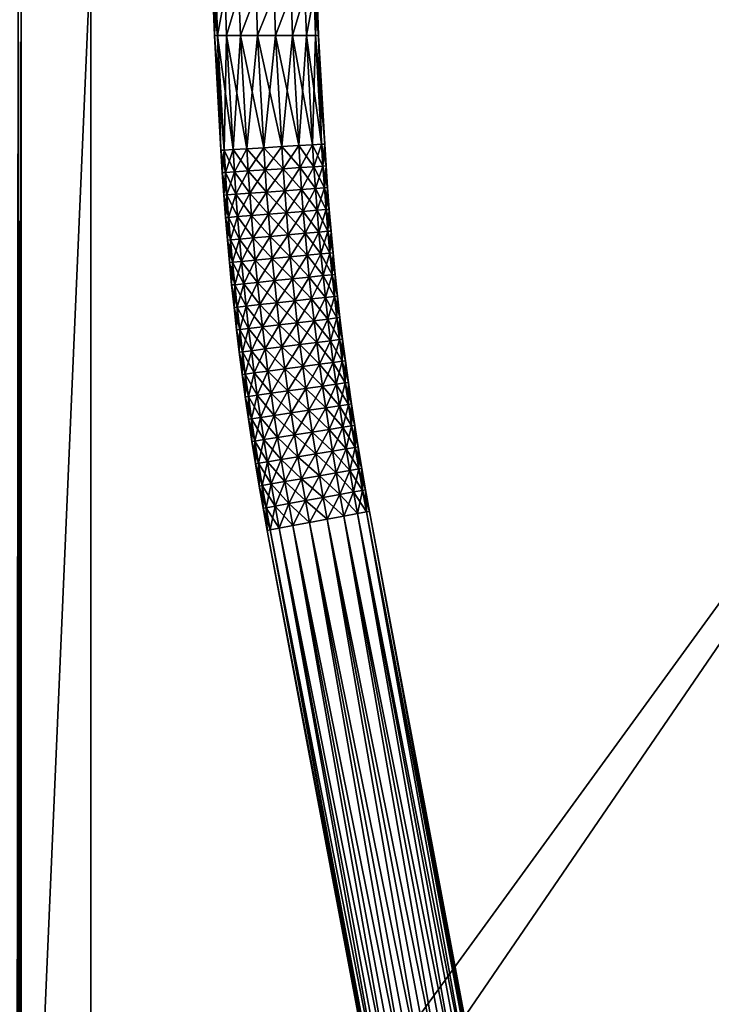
# Model space of a CAD drawing. Header units: millimetres. Extents: x -1220 to 1220, y -575 to 575.
# Tile 102 of 144: x 821 to 1021, y -303 to -20. Entities that reach past the tile are written whole.
import ezdxf

# ---------------------------------------------------------------- set-up
doc = ezdxf.new("R2010")
doc.units = ezdxf.units.MM
doc.layers.get('0').update_dxf_attribs({"true_color": 0x5890e1})

msp = doc.modelspace()

# ---------------------------------------------------------------- meshes
at = {"color": 196, "true_color": 0x390888}
mesh = msp.add_polyface(dxfattribs=at)
corners = [(864.27, -15, 169.65), (0, -15, 169.65), (0, -14.1, 174.78), (864.27, -14.1, 174.78), (0, -11.49, 179.29), (864.27, -11.49, 179.29), (0, -7.5, 182.64), (864.27, -7.5, 182.64), (0, -2.6, 184.42), (864.27, -2.6, 184.42), (0, 2.6, 184.42), (864.27, -2.6, 154.88), (0, -2.6, 154.88), (0, -7.5, 156.66), (864.27, -7.5, 156.66), (0, -11.49, 160.01), (864.27, -11.49, 160.01), (0, -14.1, 164.52), (864.27, -14.1, 164.52), (808.06, -394.47, 680.71), (808.06, -395.52, 686.69), (0, -395.52, 686.69), (0, -394.47, 680.71), (808.06, -398.56, 691.96), (0, -398.56, 691.96), (808.06, -403.22, 695.86), (0, -403.22, 695.86), (808.06, -408.93, 697.94), (0, -408.93, 697.94), (808.06, -415.01, 697.94), (0, -415.01, 697.94), (808.06, -420.72, 695.86), (0, -420.72, 695.86), (808.06, -425.37, 691.96), (0, -425.37, 691.96), (0, -428.41, 686.69), (0, -429.47, 680.71), (808.06, -428.41, 686.69), (0, -428.41, 674.72), (808.06, -429.47, 680.71), (0, -425.37, 669.46), (808.06, -428.41, 674.72), (808.06, -425.37, 669.46), (808.06, -420.72, 665.55), (0, -420.72, 665.55), (808.06, -415.01, 663.47), (0, -415.01, 663.47), (808.06, -408.93, 663.47), (0, -408.93, 663.47), (808.06, -403.22, 665.55), (0, -403.22, 665.55), (808.06, -398.56, 669.46), (0, -398.56, 669.46), (0, -395.52, 674.72), (808.06, -395.52, 674.72)]
mesh.append_faces([[corners[k] for k in face] for face in [(0, 1, 2), (3, 2, 4), (5, 4, 6), (7, 6, 8), (9, 8, 10), (11, 12, 13), (14, 13, 15), (16, 15, 17), (18, 17, 1), (19, 20, 21), (21, 22, 19), (20, 23, 24), (24, 21, 20), (23, 25, 26), (26, 24, 23), (25, 27, 28), (28, 26, 25), (27, 29, 30), (30, 28, 27), (29, 31, 32), (32, 30, 29), (31, 33, 34), (34, 32, 31), (35, 34, 33), (36, 35, 37), (38, 36, 39), (40, 38, 41), (42, 43, 44), (44, 40, 42), (43, 45, 46), (46, 44, 43), (45, 47, 48), (48, 46, 45), (47, 49, 50), (50, 48, 47), (49, 51, 52), (52, 50, 49), (53, 52, 51), (22, 53, 54)]], dxfattribs={"vtx2": -1, "color": 196})
mesh = msp.add_polyface(dxfattribs=at)
corners = [(0, -14.1, 174.78), (864.27, -14.1, 174.78), (864.27, -15, 169.65), (0, -11.49, 179.29), (864.27, -11.49, 179.29), (0, -7.5, 182.64), (864.27, -7.5, 182.64), (0, -2.6, 184.42), (864.27, -2.6, 184.42), (0, -2.6, 154.88), (864.27, -2.6, 154.88), (864.27, 2.6, 154.88), (0, -7.5, 156.66), (864.27, -7.5, 156.66), (0, -11.49, 160.01), (864.27, -11.49, 160.01), (0, -14.1, 164.52), (864.27, -14.1, 164.52), (0, -15, 169.65), (808.06, -425.37, 691.96), (808.06, -428.41, 686.69), (0, -428.41, 686.69), (808.06, -429.47, 680.71), (0, -429.47, 680.71), (808.06, -428.41, 674.72), (0, -428.41, 674.72), (808.06, -425.37, 669.46), (0, -425.37, 669.46), (808.06, -398.56, 669.46), (808.06, -395.52, 674.72), (0, -395.52, 674.72), (808.06, -394.47, 680.71), (0, -394.47, 680.71), (808.06, -395.52, 686.69), (816.69, -394.47, 680.71), (808.06, -398.56, 691.96), (816.69, -395.52, 686.69), (816.69, -398.56, 691.96), (816.69, -403.22, 695.86), (808.06, -403.22, 695.86), (808.06, -408.93, 697.94), (808.06, -415.01, 697.94), (816.69, -408.93, 697.94), (816.69, -415.01, 697.94), (816.69, -420.72, 695.86), (808.06, -420.72, 695.86), (816.69, -425.37, 691.96), (816.69, -428.41, 686.69), (816.69, -429.47, 680.71), (816.69, -428.41, 674.72), (816.69, -425.37, 669.46), (816.69, -420.72, 665.55), (808.06, -420.72, 665.55), (816.69, -415.01, 663.47), (808.06, -415.01, 663.47), (808.06, -408.93, 663.47), (808.06, -403.22, 665.55), (816.69, -408.93, 663.47), (816.69, -403.22, 665.55), (816.69, -398.56, 669.46), (816.69, -395.52, 674.72)]
mesh.append_faces([[corners[k] for k in face] for face in [(0, 1, 2), (3, 4, 1), (5, 6, 4), (7, 8, 6), (9, 10, 11), (12, 13, 10), (14, 15, 13), (16, 17, 15), (18, 2, 17), (19, 20, 21), (20, 22, 23), (22, 24, 25), (24, 26, 27), (28, 29, 30), (29, 31, 32), (33, 31, 34), (35, 33, 36), (37, 38, 39), (39, 35, 37), (40, 39, 38), (41, 40, 42), (43, 44, 45), (45, 41, 43), (44, 46, 19), (19, 45, 44), (46, 47, 20), (20, 19, 46), (22, 20, 47), (24, 22, 48), (49, 50, 26), (26, 24, 49), (50, 51, 52), (52, 26, 50), (51, 53, 54), (54, 52, 51), (55, 54, 53), (56, 55, 57), (28, 56, 58), (29, 28, 59), (31, 29, 60)]], dxfattribs={"vtx2": -1, "color": 196})
mesh = msp.add_polyface(dxfattribs=at)
corners = [(0, 0, 698.95), (1178, 0, 698.95), (1178, -483, 698.95), (0, -483, 698.95), (0, -503, 710.95), (1178, -503, 710.95), (1178, -487, 710.95), (0, -487, 710.95), (0, -505, 700.95), (1178, -505, 700.95), (1178, -505, 708.95), (0, -505, 708.95), (0, -503, 698.95), (0, -487, 698.95), (1178, -487, 698.95), (1178, -503, 698.95), (0, 0, 710.95), (0, -483, 710.95), (1178, -483, 710.95), (1178, 0, 710.95), (1178, -484, 698.95), (0, -484, 698.95), (1178, -485, 698.95), (0, -485, 698.95), (0, -503.88, 710.83), (1178, -503.88, 710.83), (0, -504.5, 710.45), (1178, -504.5, 710.45), (1178, -486, 710.95), (0, -486, 710.95), (1178, -485, 710.95), (0, -485, 710.95), (0, -504.88, 700.07), (1178, -504.88, 700.07), (0, -504.5, 699.45), (1178, -504.5, 699.45), (1178, -504.88, 709.83), (0, -504.88, 709.83), (1178, -503.88, 699.07), (0, -503.88, 699.07), (0, -486, 698.95), (1178, -486, 698.95), (0, -484, 710.95), (1178, -484, 710.95)]
mesh.append_faces([[corners[k] for k in face] for face in [(0, 1, 2), (2, 3, 0), (4, 5, 6), (6, 7, 4), (8, 9, 10), (10, 11, 8), (12, 13, 14), (14, 15, 12), (16, 17, 18), (18, 19, 16), (2, 20, 21), (21, 3, 2), (20, 22, 23), (23, 21, 20), (4, 24, 25), (25, 5, 4), (24, 26, 27), (27, 25, 24), (6, 28, 29), (29, 7, 6), (28, 30, 31), (31, 29, 28), (8, 32, 33), (33, 9, 8), (32, 34, 35), (35, 33, 32), (10, 36, 37), (37, 11, 10), (36, 27, 26), (26, 37, 36), (15, 38, 39), (39, 12, 15), (38, 35, 34), (34, 39, 38), (13, 40, 41), (41, 14, 13), (40, 23, 22), (22, 41, 40), (17, 42, 43), (43, 18, 17), (42, 31, 30), (30, 43, 42)]], dxfattribs={"vtx2": -1, "color": 196})
at = {"color": 221, "true_color": 0xe5a6d7}
mesh = msp.add_polyface(dxfattribs=at)
corners = [(1182.76, -497.29, 720.8), (1178.76, -498.94, 720.8), (1179.07, -499.88, 720.71), (1182.31, -496.4, 720.89), (1178.44, -498, 720.89), (1173.67, -500.28, 720.8), (1173.47, -499.3, 720.89), (1181.42, -494.61, 720.95), (1177.8, -496.1, 720.95), (1178.12, -497.05, 720.92), (1181.86, -495.51, 720.92), (1173.07, -497.35, 720.95), (1173.27, -498.32, 720.92), (1167.13, -498.19, 720.95), (1167.22, -499.19, 720.92), (1167.31, -500.18, 720.89), (1159.42, -498.53, 720.95), (1159.44, -499.53, 720.92), (821.79, -498.53, 720.95), (821, -498.53, 720.95), (821, -499.53, 720.92), (821.79, -499.53, 720.92), (820.56, -498.53, 720.89), (1179.19, -500.23, 720.66), (1183.37, -498.5, 720.66), (1167.46, -501.72, 710.95), (1159.5, -502.06, 710.95), (1159.49, -464.43, 710.95), (821.79, -464.43, 720.95), (821, -464.43, 720.95), (821, -464.43, 710.95), (821.79, -464.43, 710.95), (821.79, -522.21, 710.95), (841.94, -464.43, 710.95), (841.94, -502.06, 710.95), (1159.49, 0, 710.95), (1197.06, 0, 710.95), (841.94, 0, 710.95), (821.79, 0, 710.95), (821, 0, 710.95), (820.56, -464.43, 711.01), (821, 0, 720.95), (821.79, 0, 720.95), (1193.53, 0, 720.95), (1159.49, 0, 720.95), (1159.49, -464.43, 720.95), (1196.71, -472.46, 710.95), (1178.93, -499.46, 710.95), (1184.12, -492.99, 720.95), (1191.1, -482.81, 720.95)]
mesh.append_faces([[corners[k] for k in face] for face in [(25, 26, 27), (46, 47, 27), (47, 25, 27), (11, 8, 13), (8, 48, 13), (16, 13, 45), (13, 49, 45)]], dxfattribs={"color": 221})
mesh.append_faces([[corners[k] for k in face] for face in [(0, 1, 2), (3, 4, 1), (5, 1, 4), (4, 6, 5), (7, 8, 9), (9, 10, 7), (10, 9, 4), (8, 11, 12), (12, 9, 8), (9, 12, 6), (6, 4, 9), (11, 13, 14), (14, 12, 11), (12, 14, 15), (15, 6, 12), (13, 16, 17), (17, 14, 13), (18, 19, 20), (20, 21, 18), (20, 19, 22), (2, 23, 24), (16, 18, 21), (21, 17, 16), (18, 28, 29), (29, 19, 18), (30, 31, 32), (31, 33, 34), (34, 32, 31), (34, 33, 27), (27, 26, 34), (27, 35, 36), (35, 27, 33), (33, 37, 35), (37, 33, 31), (31, 38, 37), (38, 31, 30), (30, 39, 38), (39, 30, 40), (41, 29, 28), (28, 42, 41), (43, 44, 45), (18, 16, 45), (45, 28, 18), (28, 45, 44), (44, 42, 28)]], dxfattribs={"vtx2": -1, "color": 221})
at = {"color": 196, "true_color": 0x390888}
mesh = msp.add_polyface(dxfattribs=at)
corners = [(901.83, -55.88, 182.64), (896.94, -56.17, 184.42), (895.12, -24.16, 184.42), (900.02, -24.16, 182.64), (905.81, -55.65, 179.29), (904.02, -24.16, 179.29), (908.41, -55.49, 174.78), (906.63, -24.16, 174.78), (909.31, -55.44, 169.65), (907.54, -24.16, 169.65), (908.41, -55.49, 164.52), (906.63, -24.16, 164.52), (905.81, -55.65, 160.01), (904.02, -24.16, 160.01), (901.83, -55.88, 156.66), (900.02, -24.16, 156.66), (896.94, -56.17, 154.88), (895.12, -24.16, 154.88), (891.74, -56.47, 154.88), (894.71, -12.08, 184.42), (899.62, -12.08, 182.64), (903.61, -12.08, 179.29), (906.22, -12.08, 174.78), (907.13, -12.08, 169.65), (906.22, -12.08, 164.52), (903.61, -12.08, 160.01), (899.62, -12.08, 156.66), (894.71, -12.08, 154.88), (899.53, -4.41, 182.64), (903.52, -4.41, 179.29), (906.13, -4.41, 174.78), (903.52, -4.41, 160.01), (899.53, -4.41, 156.66), (907.05, -5.04, 169.65)]
mesh.append_faces([[corners[k] for k in face] for face in [(0, 1, 2), (2, 3, 0), (4, 0, 3), (3, 5, 4), (6, 4, 5), (5, 7, 6), (8, 6, 7), (7, 9, 8), (10, 8, 9), (9, 11, 10), (12, 10, 11), (11, 13, 12), (14, 12, 13), (13, 15, 14), (16, 14, 15), (15, 17, 16), (18, 16, 17), (2, 19, 20), (20, 3, 2), (3, 20, 21), (21, 5, 3), (5, 21, 22), (22, 7, 5), (7, 22, 23), (23, 9, 7), (9, 23, 24), (24, 11, 9), (24, 25, 13), (13, 11, 24), (25, 26, 15), (15, 13, 25), (26, 27, 17), (17, 15, 26), (28, 20, 19), (29, 21, 20), (30, 22, 21), (26, 25, 31), (27, 26, 32), (33, 23, 22), (24, 23, 33)]], dxfattribs={"vtx2": -1, "color": 196})
mesh = msp.add_polyface(dxfattribs=at)
corners = [(865.68, -15, 169.65), (864.27, -15, 169.65), (864.27, -14.1, 174.78), (865.68, -14.1, 164.52), (866, -15, 169.65), (865.68, -14.1, 174.78), (866, -14.1, 164.52), (868.38, -14.1, 174.78), (868.38, -15, 169.65), (868.06, -15, 169.65), (868.06, -14.1, 164.52), (870.16, -14.1, 174.78), (870.16, -15, 169.65), (868.38, -14.1, 164.52), (889.16, -14.1, 174.78), (889.16, -15, 169.65), (870.16, -14.1, 164.52), (877.49, -24.16, 169.65), (878.39, -24.16, 174.78), (880.27, -57.15, 174.78), (881, -24.16, 179.29), (882.87, -57, 179.29), (885, -24.16, 182.64), (886.85, -56.76, 182.64), (889.9, -24.16, 184.42), (891.74, -56.47, 184.42), (895.12, -24.16, 184.42), (896.94, -56.17, 184.42), (895.12, -24.16, 154.88), (889.9, -24.16, 154.88), (891.74, -56.47, 154.88), (885, -24.16, 156.66), (886.85, -56.76, 156.66), (881, -24.16, 160.01), (882.87, -57, 160.01), (878.39, -24.16, 164.52), (880.27, -57.15, 164.52), (879.37, -57.2, 169.65), (877.08, -12.08, 169.65), (877.99, -12.08, 174.78), (880.59, -12.08, 179.29), (884.59, -12.08, 182.64), (889.49, -12.08, 184.42), (894.71, -12.08, 184.42), (894.71, -12.08, 154.88), (889.49, -12.08, 154.88), (884.59, -12.08, 156.66), (880.59, -12.08, 160.01), (877.99, -12.08, 164.52)]
mesh.append_faces([[corners[k] for k in face] for face in [(0, 1, 2), (1, 0, 3), (4, 0, 5), (0, 4, 6), (7, 8, 9), (10, 9, 8), (11, 12, 8), (13, 8, 12), (14, 15, 12), (16, 12, 15), (17, 18, 19), (18, 20, 21), (20, 22, 23), (22, 24, 25), (24, 26, 27), (28, 29, 30), (29, 31, 32), (31, 33, 34), (33, 35, 36), (35, 17, 37), (17, 38, 39), (39, 18, 17), (18, 39, 40), (40, 20, 18), (20, 40, 41), (41, 22, 20), (22, 41, 42), (42, 24, 22), (24, 42, 43), (43, 26, 24), (44, 45, 29), (29, 28, 44), (45, 46, 31), (31, 29, 45), (46, 47, 33), (33, 31, 46), (47, 48, 35), (35, 33, 47), (35, 48, 38), (38, 17, 35)]], dxfattribs={"vtx2": -1, "color": 196})
mesh = msp.add_polyface(dxfattribs=at)
corners = [(880.27, -57.15, 174.78), (879.37, -57.2, 169.65), (877.49, -24.16, 169.65), (882.87, -57, 179.29), (878.39, -24.16, 174.78), (886.85, -56.76, 182.64), (881, -24.16, 179.29), (891.74, -56.47, 184.42), (885, -24.16, 182.64), (896.94, -56.17, 184.42), (889.9, -24.16, 184.42), (886.85, -56.76, 156.66), (891.74, -56.47, 154.88), (889.9, -24.16, 154.88), (882.87, -57, 160.01), (885, -24.16, 156.66), (880.27, -57.15, 164.52), (881, -24.16, 160.01), (878.39, -24.16, 164.52), (880.66, -63.61, 174.78), (879.76, -63.66, 169.65), (883.26, -63.44, 179.29), (887.24, -63.18, 182.64), (892.13, -62.87, 184.42), (897.33, -62.53, 184.42), (896.94, -56.17, 154.88), (892.13, -62.87, 154.88), (887.24, -63.18, 156.66), (883.26, -63.44, 160.01), (880.66, -63.61, 164.52), (881.1, -70.09, 174.78), (883.7, -69.9, 179.29), (887.68, -69.61, 182.64), (892.56, -69.26, 184.42), (897.76, -68.88, 184.42), (897.33, -62.53, 154.88), (892.56, -69.26, 154.88), (887.68, -69.61, 156.66), (883.7, -69.9, 160.01), (881.1, -70.09, 164.52), (880.2, -70.15, 169.65)]
mesh.append_faces([[corners[k] for k in face] for face in [(0, 1, 2), (3, 0, 4), (5, 3, 6), (7, 5, 8), (9, 7, 10), (11, 12, 13), (14, 11, 15), (16, 14, 17), (1, 16, 18), (19, 20, 1), (1, 0, 19), (21, 19, 0), (0, 3, 21), (22, 21, 3), (3, 5, 22), (23, 22, 5), (5, 7, 23), (24, 23, 7), (25, 12, 26), (27, 26, 12), (12, 11, 27), (28, 27, 11), (11, 14, 28), (29, 28, 14), (14, 16, 29), (20, 29, 16), (16, 1, 20), (20, 19, 30), (19, 21, 31), (21, 22, 32), (33, 32, 22), (22, 23, 33), (34, 33, 23), (35, 26, 36), (37, 36, 26), (26, 27, 37), (38, 37, 27), (27, 28, 38), (28, 29, 39), (29, 20, 40)]], dxfattribs={"vtx2": -1, "color": 196})
mesh = msp.add_polyface(dxfattribs=at)
corners = [(891.74, -56.47, 184.42), (896.94, -56.17, 184.42), (897.33, -62.53, 184.42), (902.21, -62.22, 182.64), (901.83, -55.88, 182.64), (906.19, -61.96, 179.29), (905.81, -55.65, 179.29), (908.79, -61.79, 174.78), (908.41, -55.49, 174.78), (909.7, -61.73, 169.65), (909.31, -55.44, 169.65), (908.79, -61.79, 164.52), (908.41, -55.49, 164.52), (906.19, -61.96, 160.01), (905.81, -55.65, 160.01), (902.21, -62.22, 156.66), (901.83, -55.88, 156.66), (897.33, -62.53, 154.88), (896.94, -56.17, 154.88), (892.13, -62.87, 154.88), (892.13, -62.87, 184.42), (897.76, -68.88, 184.42), (902.64, -68.53, 182.64), (906.62, -68.25, 179.29), (909.22, -68.06, 174.78), (910.12, -67.99, 169.65), (909.22, -68.06, 164.52), (906.62, -68.25, 160.01), (902.64, -68.53, 156.66), (897.76, -68.88, 154.88), (892.56, -69.26, 154.88), (909.7, -74.32, 174.78), (910.6, -74.25, 169.65), (909.7, -74.32, 164.52), (907.1, -74.53, 160.01)]
mesh.append_faces([[corners[k] for k in face] for face in [(0, 1, 2), (3, 2, 1), (1, 4, 3), (5, 3, 4), (4, 6, 5), (7, 5, 6), (6, 8, 7), (9, 7, 8), (8, 10, 9), (11, 9, 10), (10, 12, 11), (13, 11, 12), (12, 14, 13), (15, 13, 14), (14, 16, 15), (17, 15, 16), (16, 18, 17), (19, 17, 18), (20, 2, 21), (22, 21, 2), (2, 3, 22), (23, 22, 3), (3, 5, 23), (24, 23, 5), (5, 7, 24), (25, 24, 7), (7, 9, 25), (26, 25, 9), (9, 11, 26), (27, 26, 11), (11, 13, 27), (28, 27, 13), (13, 15, 28), (29, 28, 15), (15, 17, 29), (30, 29, 17), (23, 24, 31), (24, 25, 32), (25, 26, 33), (26, 27, 34)]], dxfattribs={"vtx2": -1, "color": 196})
mesh = msp.add_polyface(dxfattribs=at)
corners = [(881.1, -70.09, 174.78), (880.2, -70.15, 169.65), (879.76, -63.66, 169.65), (883.7, -69.9, 179.29), (880.66, -63.61, 174.78), (887.68, -69.61, 182.64), (883.26, -63.44, 179.29), (881.1, -70.09, 164.52), (883.7, -69.9, 160.01), (883.26, -63.44, 160.01), (880.66, -63.61, 164.52), (881.6, -76.56, 174.78), (880.69, -76.63, 169.65), (884.19, -76.35, 179.29), (888.17, -76.04, 182.64), (893.05, -75.65, 184.42), (892.56, -69.26, 184.42), (888.17, -76.04, 156.66), (893.05, -75.65, 154.88), (892.56, -69.26, 154.88), (887.68, -69.61, 156.66), (884.19, -76.35, 160.01), (881.6, -76.56, 164.52), (882.14, -83.03, 174.78), (881.23, -83.11, 169.65), (884.73, -82.81, 179.29), (888.71, -82.46, 182.64), (893.58, -82.03, 184.42), (888.71, -82.46, 156.66), (893.58, -82.03, 154.88), (884.73, -82.81, 160.01), (882.14, -83.03, 164.52), (889.29, -88.88, 182.64), (894.16, -88.41, 184.42), (889.29, -88.88, 156.66)]
mesh.append_faces([[corners[k] for k in face] for face in [(0, 1, 2), (3, 0, 4), (5, 3, 6), (7, 8, 9), (1, 7, 10), (11, 12, 1), (1, 0, 11), (13, 11, 0), (0, 3, 13), (14, 13, 3), (3, 5, 14), (15, 14, 5), (5, 16, 15), (17, 18, 19), (19, 20, 17), (21, 17, 20), (20, 8, 21), (22, 21, 8), (8, 7, 22), (12, 22, 7), (7, 1, 12), (23, 24, 12), (12, 11, 23), (25, 23, 11), (11, 13, 25), (26, 25, 13), (13, 14, 26), (27, 26, 14), (14, 15, 27), (28, 29, 18), (18, 17, 28), (30, 28, 17), (17, 21, 30), (31, 30, 21), (21, 22, 31), (24, 31, 22), (22, 12, 24), (25, 26, 32), (26, 27, 33), (29, 28, 34)]], dxfattribs={"vtx2": -1, "color": 196})
mesh = msp.add_polyface(dxfattribs=at)
corners = [(898.24, -75.23, 184.42), (893.05, -75.65, 184.42), (892.56, -69.26, 184.42), (897.76, -68.88, 184.42), (903.12, -74.85, 182.64), (902.64, -68.53, 182.64), (907.1, -74.53, 179.29), (906.62, -68.25, 179.29), (909.7, -74.32, 174.78), (910.6, -74.25, 169.65), (909.22, -68.06, 174.78), (909.7, -74.32, 164.52), (910.12, -67.99, 169.65), (907.1, -74.53, 160.01), (909.22, -68.06, 164.52), (903.12, -74.85, 156.66), (906.62, -68.25, 160.01), (902.64, -68.53, 156.66), (898.24, -75.23, 154.88), (897.76, -68.88, 154.88), (893.05, -75.65, 154.88), (892.56, -69.26, 154.88), (898.77, -81.58, 184.42), (893.58, -82.03, 184.42), (903.65, -81.15, 182.64), (907.62, -80.81, 179.29), (910.22, -80.58, 174.78), (911.12, -80.5, 169.65), (910.22, -80.58, 164.52), (907.62, -80.81, 160.01), (903.65, -81.15, 156.66), (898.77, -81.58, 154.88), (893.58, -82.03, 154.88), (910.79, -86.83, 174.78), (911.69, -86.75, 169.65), (910.79, -86.83, 164.52)]
mesh.append_faces([[corners[k] for k in face] for face in [(0, 1, 2), (2, 3, 0), (4, 0, 3), (3, 5, 4), (6, 4, 5), (5, 7, 6), (8, 6, 7), (9, 8, 10), (11, 9, 12), (13, 11, 14), (15, 13, 16), (16, 17, 15), (18, 15, 17), (17, 19, 18), (20, 18, 19), (19, 21, 20), (22, 23, 1), (1, 0, 22), (24, 22, 0), (0, 4, 24), (25, 24, 4), (4, 6, 25), (26, 25, 6), (6, 8, 26), (27, 26, 8), (8, 9, 27), (28, 27, 9), (9, 11, 28), (29, 28, 11), (11, 13, 29), (30, 29, 13), (13, 15, 30), (31, 30, 15), (15, 18, 31), (32, 31, 18), (18, 20, 32), (25, 26, 33), (26, 27, 34), (27, 28, 35)]], dxfattribs={"vtx2": -1, "color": 196})
mesh = msp.add_polyface(dxfattribs=at)
corners = [(882.73, -89.5, 174.78), (881.82, -89.58, 169.65), (881.23, -83.11, 169.65), (882.14, -83.03, 174.78), (885.32, -89.25, 179.29), (884.73, -82.81, 179.29), (889.29, -88.88, 182.64), (894.16, -88.41, 184.42), (888.71, -82.46, 182.64), (889.29, -88.88, 156.66), (894.16, -88.41, 154.88), (893.58, -82.03, 154.88), (885.32, -89.25, 160.01), (888.71, -82.46, 156.66), (884.73, -82.81, 160.01), (882.73, -89.5, 164.52), (882.14, -83.03, 164.52), (883.36, -95.96, 174.78), (882.46, -96.05, 169.65), (885.95, -95.69, 179.29), (889.92, -95.29, 182.64), (894.79, -94.79, 184.42), (889.92, -95.29, 156.66), (894.79, -94.79, 154.88), (885.95, -95.69, 160.01), (883.36, -95.96, 164.52), (884.05, -102.42, 174.78), (886.64, -102.13, 179.29), (890.61, -101.69, 182.64), (895.47, -101.16, 184.42), (890.61, -101.69, 156.66), (895.47, -101.16, 154.88), (886.64, -102.13, 160.01), (884.05, -102.42, 164.52), (883.15, -102.52, 169.65)]
mesh.append_faces([[corners[k] for k in face] for face in [(0, 1, 2), (2, 3, 0), (4, 0, 3), (3, 5, 4), (6, 4, 5), (7, 6, 8), (9, 10, 11), (12, 9, 13), (13, 14, 12), (15, 12, 14), (14, 16, 15), (1, 15, 16), (16, 2, 1), (17, 18, 1), (1, 0, 17), (19, 17, 0), (0, 4, 19), (20, 19, 4), (4, 6, 20), (21, 20, 6), (6, 7, 21), (22, 23, 10), (10, 9, 22), (24, 22, 9), (9, 12, 24), (25, 24, 12), (12, 15, 25), (18, 25, 15), (15, 1, 18), (18, 17, 26), (17, 19, 27), (19, 20, 28), (29, 28, 20), (20, 21, 29), (30, 31, 23), (23, 22, 30), (22, 24, 32), (24, 25, 33), (25, 18, 34)]], dxfattribs={"vtx2": -1, "color": 196})
mesh = msp.add_polyface(dxfattribs=at)
corners = [(899.35, -87.92, 184.42), (894.16, -88.41, 184.42), (893.58, -82.03, 184.42), (898.77, -81.58, 184.42), (904.22, -87.46, 182.64), (903.65, -81.15, 182.64), (908.2, -87.08, 179.29), (907.62, -80.81, 179.29), (910.79, -86.83, 174.78), (911.69, -86.75, 169.65), (910.22, -80.58, 174.78), (910.79, -86.83, 164.52), (911.12, -80.5, 169.65), (908.2, -87.08, 160.01), (910.22, -80.58, 164.52), (907.62, -80.81, 160.01), (904.22, -87.46, 156.66), (903.65, -81.15, 156.66), (899.35, -87.92, 154.88), (898.77, -81.58, 154.88), (894.16, -88.41, 154.88), (893.58, -82.03, 154.88), (899.98, -94.26, 184.42), (894.79, -94.79, 184.42), (904.85, -93.76, 182.64), (908.82, -93.35, 179.29), (911.41, -93.08, 174.78), (912.31, -92.99, 169.65), (911.41, -93.08, 164.52), (908.82, -93.35, 160.01), (904.85, -93.76, 156.66), (899.98, -94.26, 154.88), (894.79, -94.79, 154.88), (912.07, -99.33, 174.78), (912.97, -99.23, 169.65), (912.07, -99.33, 164.52)]
mesh.append_faces([[corners[k] for k in face] for face in [(0, 1, 2), (2, 3, 0), (4, 0, 3), (3, 5, 4), (6, 4, 5), (5, 7, 6), (8, 6, 7), (9, 8, 10), (11, 9, 12), (13, 11, 14), (14, 15, 13), (16, 13, 15), (15, 17, 16), (18, 16, 17), (17, 19, 18), (20, 18, 19), (19, 21, 20), (22, 23, 1), (1, 0, 22), (24, 22, 0), (0, 4, 24), (25, 24, 4), (4, 6, 25), (26, 25, 6), (6, 8, 26), (27, 26, 8), (8, 9, 27), (28, 27, 9), (9, 11, 28), (29, 28, 11), (11, 13, 29), (30, 29, 13), (13, 16, 30), (31, 30, 16), (16, 18, 31), (32, 31, 18), (18, 20, 32), (25, 26, 33), (26, 27, 34), (27, 28, 35)]], dxfattribs={"vtx2": -1, "color": 196})
mesh = msp.add_polyface(dxfattribs=at)
corners = [(900.65, -100.59, 184.42), (895.47, -101.16, 184.42), (894.79, -94.79, 184.42), (899.98, -94.26, 184.42), (905.52, -100.05, 182.64), (904.85, -93.76, 182.64), (909.48, -99.61, 179.29), (908.82, -93.35, 179.29), (912.07, -99.33, 174.78), (912.97, -99.23, 169.65), (911.41, -93.08, 174.78), (912.07, -99.33, 164.52), (912.31, -92.99, 169.65), (909.48, -99.61, 160.01), (911.41, -93.08, 164.52), (908.82, -93.35, 160.01), (905.52, -100.05, 156.66), (904.85, -93.76, 156.66), (900.65, -100.59, 154.88), (899.98, -94.26, 154.88), (895.47, -101.16, 154.88), (894.79, -94.79, 154.88), (901.37, -106.91, 184.42), (896.2, -107.52, 184.42), (906.23, -106.34, 182.64), (910.2, -105.87, 179.29), (912.78, -105.56, 174.78), (913.68, -105.46, 169.65), (912.78, -105.56, 164.52), (910.2, -105.87, 160.01), (906.23, -106.34, 156.66), (901.37, -106.91, 154.88), (896.2, -107.52, 154.88), (913.54, -111.8, 174.78), (914.44, -111.68, 169.65), (913.54, -111.8, 164.52)]
mesh.append_faces([[corners[k] for k in face] for face in [(0, 1, 2), (2, 3, 0), (4, 0, 3), (3, 5, 4), (6, 4, 5), (5, 7, 6), (8, 6, 7), (9, 8, 10), (11, 9, 12), (13, 11, 14), (14, 15, 13), (16, 13, 15), (15, 17, 16), (18, 16, 17), (17, 19, 18), (20, 18, 19), (19, 21, 20), (22, 23, 1), (1, 0, 22), (24, 22, 0), (0, 4, 24), (25, 24, 4), (4, 6, 25), (26, 25, 6), (6, 8, 26), (27, 26, 8), (8, 9, 27), (28, 27, 9), (9, 11, 28), (29, 28, 11), (11, 13, 29), (30, 29, 13), (13, 16, 30), (31, 30, 16), (16, 18, 31), (32, 31, 18), (18, 20, 32), (25, 26, 33), (26, 27, 34), (27, 28, 35)]], dxfattribs={"vtx2": -1, "color": 196})
mesh = msp.add_polyface(dxfattribs=at)
corners = [(884.05, -102.42, 174.78), (883.15, -102.52, 169.65), (882.46, -96.05, 169.65), (886.64, -102.13, 179.29), (883.36, -95.96, 174.78), (890.61, -101.69, 182.64), (885.95, -95.69, 179.29), (886.64, -102.13, 160.01), (890.61, -101.69, 156.66), (889.92, -95.29, 156.66), (884.05, -102.42, 164.52), (885.95, -95.69, 160.01), (883.36, -95.96, 164.52), (884.79, -108.87, 174.78), (883.89, -108.97, 169.65), (887.37, -108.56, 179.29), (891.34, -108.1, 182.64), (896.2, -107.52, 184.42), (895.47, -101.16, 184.42), (891.34, -108.1, 156.66), (896.2, -107.52, 154.88), (895.47, -101.16, 154.88), (887.37, -108.56, 160.01), (884.79, -108.87, 164.52), (885.57, -115.31, 174.78), (884.67, -115.43, 169.65), (888.16, -114.99, 179.29), (892.12, -114.49, 182.64), (896.97, -113.88, 184.42), (892.12, -114.49, 156.66), (888.16, -114.99, 160.01), (885.57, -115.31, 164.52), (888.99, -121.41, 179.29), (892.94, -120.88, 182.64), (896.97, -113.88, 154.88), (892.94, -120.88, 156.66), (888.99, -121.41, 160.01)]
mesh.append_faces([[corners[k] for k in face] for face in [(0, 1, 2), (3, 0, 4), (5, 3, 6), (7, 8, 9), (10, 7, 11), (1, 10, 12), (13, 14, 1), (1, 0, 13), (15, 13, 0), (0, 3, 15), (16, 15, 3), (3, 5, 16), (17, 16, 5), (5, 18, 17), (19, 20, 21), (21, 8, 19), (22, 19, 8), (8, 7, 22), (23, 22, 7), (7, 10, 23), (14, 23, 10), (10, 1, 14), (24, 25, 14), (14, 13, 24), (26, 24, 13), (13, 15, 26), (27, 26, 15), (15, 16, 27), (28, 27, 16), (20, 19, 29), (30, 29, 19), (19, 22, 30), (31, 30, 22), (22, 23, 31), (25, 31, 23), (23, 14, 25), (24, 26, 32), (26, 27, 33), (34, 29, 35), (29, 30, 36)]], dxfattribs={"vtx2": -1, "color": 196})
mesh = msp.add_polyface(dxfattribs=at)
corners = [(891.34, -108.1, 182.64), (896.2, -107.52, 184.42), (896.97, -113.88, 184.42), (902.14, -113.23, 184.42), (901.37, -106.91, 184.42), (907, -112.62, 182.64), (906.23, -106.34, 182.64), (910.96, -112.12, 179.29), (910.2, -105.87, 160.01), (906.23, -106.34, 156.66), (907, -112.62, 156.66), (902.14, -113.23, 154.88), (901.37, -106.91, 154.88), (896.97, -113.88, 154.88), (896.2, -107.52, 154.88), (892.12, -114.49, 156.66), (892.12, -114.49, 182.64), (897.8, -120.23, 184.42), (902.96, -119.54, 184.42), (907.81, -118.9, 182.64), (910.96, -112.12, 160.01), (907.81, -118.9, 156.66), (902.96, -119.54, 154.88), (897.8, -120.23, 154.88), (892.94, -120.88, 156.66), (898.67, -126.58, 184.42), (893.82, -127.26, 182.64), (892.94, -120.88, 182.64), (903.83, -125.85, 184.42), (908.67, -125.17, 182.64), (903.83, -125.85, 154.88), (908.67, -125.17, 156.66), (898.67, -126.58, 154.88), (893.82, -127.26, 156.66), (904.74, -132.15, 184.42), (909.58, -131.43, 182.64), (904.74, -132.15, 154.88), (899.59, -132.92, 154.88)]
mesh.append_faces([[corners[k] for k in face] for face in [(0, 1, 2), (3, 2, 1), (1, 4, 3), (5, 3, 4), (4, 6, 5), (7, 5, 6), (8, 9, 10), (11, 10, 9), (9, 12, 11), (13, 11, 12), (12, 14, 13), (15, 13, 14), (16, 2, 17), (18, 17, 2), (2, 3, 18), (19, 18, 3), (3, 5, 19), (20, 10, 21), (22, 21, 10), (10, 11, 22), (23, 22, 11), (11, 13, 23), (24, 23, 13), (25, 26, 27), (27, 17, 25), (28, 25, 17), (17, 18, 28), (29, 28, 18), (18, 19, 29), (30, 31, 21), (21, 22, 30), (32, 30, 22), (22, 23, 32), (33, 32, 23), (23, 24, 33), (25, 28, 34), (28, 29, 35), (31, 30, 36), (30, 32, 37)]], dxfattribs={"vtx2": -1, "color": 196})
mesh = msp.add_polyface(dxfattribs=at)
corners = [(906.23, -106.34, 182.64), (910.2, -105.87, 179.29), (910.96, -112.12, 179.29), (913.54, -111.8, 174.78), (914.44, -111.68, 169.65), (912.78, -105.56, 174.78), (913.54, -111.8, 164.52), (913.68, -105.46, 169.65), (910.96, -112.12, 160.01), (912.78, -105.56, 164.52), (910.2, -105.87, 160.01), (907, -112.62, 156.66), (911.77, -118.37, 179.29), (907.81, -118.9, 182.64), (907, -112.62, 182.64), (914.35, -118.02, 174.78), (915.25, -117.91, 169.65), (914.35, -118.02, 164.52), (911.77, -118.37, 160.01), (907.81, -118.9, 156.66), (912.62, -124.61, 179.29), (908.67, -125.17, 182.64), (915.2, -124.25, 174.78), (916.1, -124.12, 169.65), (915.2, -124.25, 164.52), (912.62, -124.61, 160.01), (908.67, -125.17, 156.66), (913.53, -130.84, 179.29), (916.1, -130.46, 174.78), (917, -130.33, 169.65), (916.1, -130.46, 164.52), (913.53, -130.84, 160.01), (909.58, -131.43, 156.66)]
mesh.append_faces([[corners[k] for k in face] for face in [(0, 1, 2), (3, 2, 1), (4, 3, 5), (6, 4, 7), (8, 6, 9), (9, 10, 8), (11, 8, 10), (12, 13, 14), (14, 2, 12), (15, 12, 2), (2, 3, 15), (16, 15, 3), (3, 4, 16), (17, 16, 4), (4, 6, 17), (18, 17, 6), (6, 8, 18), (19, 18, 8), (20, 21, 13), (13, 12, 20), (22, 20, 12), (12, 15, 22), (23, 22, 15), (15, 16, 23), (24, 23, 16), (16, 17, 24), (25, 24, 17), (17, 18, 25), (26, 25, 18), (18, 19, 26), (21, 20, 27), (28, 27, 20), (20, 22, 28), (29, 28, 22), (22, 23, 29), (30, 29, 23), (23, 24, 30), (31, 30, 24), (24, 25, 31), (25, 26, 32)]], dxfattribs={"vtx2": -1, "color": 196})
mesh = msp.add_polyface(dxfattribs=at)
corners = [(886.41, -121.75, 174.78), (885.51, -121.87, 169.65), (884.67, -115.43, 169.65), (885.57, -115.31, 174.78), (888.99, -121.41, 179.29), (892.94, -120.88, 182.64), (888.16, -114.99, 179.29), (897.8, -120.23, 184.42), (892.12, -114.49, 182.64), (888.99, -121.41, 160.01), (892.94, -120.88, 156.66), (892.12, -114.49, 156.66), (886.41, -121.75, 164.52), (888.16, -114.99, 160.01), (885.57, -115.31, 164.52), (887.29, -128.18, 174.78), (886.39, -128.31, 169.65), (889.87, -127.82, 179.29), (893.82, -127.26, 182.64), (889.87, -127.82, 160.01), (893.82, -127.26, 156.66), (887.29, -128.18, 164.52), (888.22, -134.61, 174.78), (887.33, -134.74, 169.65), (890.8, -134.23, 179.29), (894.74, -133.64, 182.64), (890.8, -134.23, 160.01), (894.74, -133.64, 156.66), (888.22, -134.61, 164.52), (889.2, -141.03, 174.78), (891.77, -140.63, 179.29), (895.72, -140.01, 182.64), (891.77, -140.63, 160.01), (889.2, -141.03, 164.52)]
mesh.append_faces([[corners[k] for k in face] for face in [(0, 1, 2), (2, 3, 0), (4, 0, 3), (5, 4, 6), (7, 5, 8), (9, 10, 11), (12, 9, 13), (13, 14, 12), (1, 12, 14), (14, 2, 1), (15, 16, 1), (1, 0, 15), (17, 15, 0), (0, 4, 17), (18, 17, 4), (4, 5, 18), (19, 20, 10), (10, 9, 19), (21, 19, 9), (9, 12, 21), (16, 21, 12), (12, 1, 16), (22, 23, 16), (16, 15, 22), (24, 22, 15), (15, 17, 24), (25, 24, 17), (17, 18, 25), (26, 27, 20), (20, 19, 26), (28, 26, 19), (19, 21, 28), (23, 28, 21), (21, 16, 23), (23, 22, 29), (22, 24, 30), (24, 25, 31), (27, 26, 32), (26, 28, 33)]], dxfattribs={"vtx2": -1, "color": 196})
mesh = msp.add_polyface(dxfattribs=at)
corners = [(913.53, -130.84, 179.29), (909.58, -131.43, 182.64), (908.67, -125.17, 182.64), (909.58, -131.43, 156.66), (913.53, -130.84, 160.01), (912.62, -124.61, 160.01), (914.48, -137.07, 179.29), (910.54, -137.69, 182.64), (917.05, -136.67, 174.78), (916.1, -130.46, 174.78), (917.95, -136.53, 169.65), (917, -130.33, 169.65), (917.05, -136.67, 164.52), (916.1, -130.46, 164.52), (914.48, -137.07, 160.01), (910.54, -137.69, 156.66), (915.48, -143.29, 179.29), (911.54, -143.94, 182.64), (918.05, -142.87, 174.78), (918.94, -142.72, 169.65), (918.05, -142.87, 164.52), (915.48, -143.29, 160.01), (911.54, -143.94, 156.66), (906.71, -144.73, 184.42), (912.59, -150.18, 182.64), (916.52, -149.51, 179.29), (919.09, -149.06, 174.78), (919.98, -148.91, 169.65), (919.09, -149.06, 164.52), (916.52, -149.51, 160.01), (912.59, -150.18, 156.66), (907.76, -151.01, 154.88)]
mesh.append_faces([[corners[k] for k in face] for face in [(0, 1, 2), (3, 4, 5), (6, 7, 1), (1, 0, 6), (8, 6, 0), (0, 9, 8), (10, 8, 9), (9, 11, 10), (12, 10, 11), (11, 13, 12), (14, 12, 13), (13, 4, 14), (15, 14, 4), (4, 3, 15), (16, 17, 7), (7, 6, 16), (18, 16, 6), (6, 8, 18), (19, 18, 8), (8, 10, 19), (20, 19, 10), (10, 12, 20), (21, 20, 12), (12, 14, 21), (22, 21, 14), (14, 15, 22), (23, 17, 24), (25, 24, 17), (17, 16, 25), (26, 25, 16), (16, 18, 26), (27, 26, 18), (18, 19, 27), (28, 27, 19), (19, 20, 28), (29, 28, 20), (20, 21, 29), (30, 29, 21), (21, 22, 30), (31, 30, 22)]], dxfattribs={"vtx2": -1, "color": 196})
mesh = msp.add_polyface(dxfattribs=at)
corners = [(899.59, -132.92, 184.42), (894.74, -133.64, 182.64), (893.82, -127.26, 182.64), (898.67, -126.58, 184.42), (904.74, -132.15, 184.42), (909.58, -131.43, 182.64), (903.83, -125.85, 184.42), (904.74, -132.15, 154.88), (909.58, -131.43, 156.66), (908.67, -125.17, 156.66), (899.59, -132.92, 154.88), (903.83, -125.85, 154.88), (894.74, -133.64, 156.66), (898.67, -126.58, 154.88), (893.82, -127.26, 156.66), (900.55, -139.25, 184.42), (895.72, -140.01, 182.64), (905.7, -138.45, 184.42), (910.54, -137.69, 182.64), (905.7, -138.45, 154.88), (910.54, -137.69, 156.66), (900.55, -139.25, 154.88), (895.72, -140.01, 156.66), (891.77, -140.63, 179.29), (896.74, -146.37, 182.64), (901.57, -145.58, 184.42), (906.71, -144.73, 184.42), (911.54, -143.94, 182.64), (906.71, -144.73, 154.88), (911.54, -143.94, 156.66), (901.57, -145.58, 154.88), (896.74, -146.37, 156.66), (892.8, -147.02, 160.01), (902.63, -151.9, 184.42), (907.76, -151.01, 184.42), (907.76, -151.01, 154.88), (902.63, -151.9, 154.88), (897.81, -152.73, 156.66)]
mesh.append_faces([[corners[k] for k in face] for face in [(0, 1, 2), (2, 3, 0), (4, 0, 3), (5, 4, 6), (7, 8, 9), (10, 7, 11), (12, 10, 13), (13, 14, 12), (15, 16, 1), (1, 0, 15), (17, 15, 0), (0, 4, 17), (18, 17, 4), (4, 5, 18), (19, 20, 8), (8, 7, 19), (21, 19, 7), (7, 10, 21), (22, 21, 10), (10, 12, 22), (23, 16, 24), (25, 24, 16), (16, 15, 25), (26, 25, 15), (15, 17, 26), (27, 26, 17), (17, 18, 27), (28, 29, 20), (20, 19, 28), (30, 28, 19), (19, 21, 30), (31, 30, 21), (21, 22, 31), (32, 31, 22), (24, 25, 33), (25, 26, 34), (29, 28, 35), (28, 30, 36), (30, 31, 37)]], dxfattribs={"vtx2": -1, "color": 196})
mesh = msp.add_polyface(dxfattribs=at)
corners = [(889.2, -141.03, 174.78), (888.31, -141.17, 169.65), (887.33, -134.74, 169.65), (891.77, -140.63, 179.29), (888.22, -134.61, 174.78), (895.72, -140.01, 182.64), (890.8, -134.23, 179.29), (891.77, -140.63, 160.01), (895.72, -140.01, 156.66), (894.74, -133.64, 156.66), (889.2, -141.03, 164.52), (890.8, -134.23, 160.01), (888.22, -134.61, 164.52), (890.23, -147.44, 174.78), (889.34, -147.59, 169.65), (892.8, -147.02, 179.29), (896.74, -146.37, 182.64), (892.8, -147.02, 160.01), (890.23, -147.44, 164.52), (891.31, -153.85, 174.78), (890.41, -154, 169.65), (893.87, -153.4, 179.29), (891.31, -153.85, 164.52), (893.87, -153.4, 160.01), (892.43, -160.24, 174.78), (891.54, -160.4, 169.65), (895, -159.78, 179.29), (892.43, -160.24, 164.52), (895, -159.78, 160.01), (893.6, -166.61, 174.78), (892.71, -166.77, 169.65), (896.16, -166.13, 179.29), (893.6, -166.61, 164.52), (927.13, -395.52, 674.72), (927.12, -394.47, 680.71), (828.06, -394.47, 680.71)]
mesh.append_faces([[corners[k] for k in face] for face in [(0, 1, 2), (3, 0, 4), (5, 3, 6), (7, 8, 9), (10, 7, 11), (1, 10, 12), (12, 2, 1), (13, 14, 1), (1, 0, 13), (15, 13, 0), (0, 3, 15), (16, 15, 3), (8, 7, 17), (18, 17, 7), (7, 10, 18), (14, 18, 10), (10, 1, 14), (19, 20, 14), (14, 13, 19), (21, 19, 13), (13, 15, 21), (22, 23, 17), (17, 18, 22), (20, 22, 18), (18, 14, 20), (24, 25, 20), (20, 19, 24), (26, 24, 19), (19, 21, 26), (27, 28, 23), (23, 22, 27), (25, 27, 22), (22, 20, 25), (29, 30, 25), (25, 24, 29), (31, 29, 24), (28, 27, 32), (30, 32, 27), (27, 25, 30), (33, 34, 35)]], dxfattribs={"vtx2": -1, "color": 196})
mesh = msp.add_polyface(dxfattribs=at)
corners = [(897.81, -152.73, 182.64), (893.87, -153.4, 179.29), (892.8, -147.02, 179.29), (896.74, -146.37, 182.64), (902.63, -151.9, 184.42), (907.76, -151.01, 184.42), (901.57, -145.58, 184.42), (912.59, -150.18, 182.64), (906.71, -144.73, 184.42), (902.63, -151.9, 154.88), (907.76, -151.01, 154.88), (906.71, -144.73, 154.88), (897.81, -152.73, 156.66), (901.57, -145.58, 154.88), (893.87, -153.4, 160.01), (896.74, -146.37, 156.66), (892.8, -147.02, 160.01), (898.92, -159.07, 182.64), (895, -159.78, 179.29), (903.74, -158.21, 184.42), (908.87, -157.28, 184.42), (913.69, -156.42, 182.64), (917.61, -155.71, 179.29), (916.52, -149.51, 179.29), (920.18, -155.25, 174.78), (919.09, -149.06, 174.78), (921.07, -155.09, 169.65), (919.98, -148.91, 169.65), (920.18, -155.25, 164.52), (919.09, -149.06, 164.52), (917.61, -155.71, 160.01), (916.52, -149.51, 160.01), (913.69, -156.42, 156.66), (912.59, -150.18, 156.66), (908.87, -157.28, 154.88), (903.74, -158.21, 154.88), (898.92, -159.07, 156.66), (895, -159.78, 160.01), (921.32, -161.45, 174.78), (922.21, -161.29, 169.65), (921.32, -161.45, 164.52)]
mesh.append_faces([[corners[k] for k in face] for face in [(0, 1, 2), (2, 3, 0), (4, 0, 3), (5, 4, 6), (7, 5, 8), (9, 10, 11), (12, 9, 13), (14, 12, 15), (15, 16, 14), (17, 18, 1), (1, 0, 17), (19, 17, 0), (0, 4, 19), (20, 19, 4), (4, 5, 20), (21, 20, 5), (5, 7, 21), (22, 21, 7), (7, 23, 22), (24, 22, 23), (23, 25, 24), (26, 24, 25), (25, 27, 26), (28, 26, 27), (27, 29, 28), (30, 28, 29), (29, 31, 30), (32, 30, 31), (31, 33, 32), (34, 32, 33), (33, 10, 34), (35, 34, 10), (10, 9, 35), (36, 35, 9), (9, 12, 36), (37, 36, 12), (12, 14, 37), (22, 24, 38), (24, 26, 39), (26, 28, 40)]], dxfattribs={"vtx2": -1, "color": 196})
mesh = msp.add_polyface(dxfattribs=at)
corners = [(892.43, -160.24, 174.78), (895, -159.78, 179.29), (896.16, -166.13, 179.29), (900.09, -165.4, 182.64), (898.92, -159.07, 182.64), (904.9, -164.51, 184.42), (903.74, -158.21, 184.42), (910.02, -163.55, 184.42), (908.87, -157.28, 184.42), (914.83, -162.66, 182.64), (913.69, -156.42, 182.64), (918.76, -161.93, 179.29), (917.61, -155.71, 179.29), (921.32, -161.45, 174.78), (922.21, -161.29, 169.65), (920.18, -155.25, 174.78), (921.32, -161.45, 164.52), (921.07, -155.09, 169.65), (918.76, -161.93, 160.01), (920.18, -155.25, 164.52), (917.61, -155.71, 160.01), (914.83, -162.66, 156.66), (913.69, -156.42, 156.66), (910.02, -163.55, 154.88), (908.87, -157.28, 154.88), (904.9, -164.51, 154.88), (903.74, -158.21, 154.88), (900.09, -165.4, 156.66), (898.92, -159.07, 156.66), (896.16, -166.13, 160.01), (895, -159.78, 160.01), (893.6, -166.61, 164.52), (969.3, -507.53, 184.42), (974.42, -506.57, 184.42), (979.23, -505.67, 182.64), (983.16, -504.93, 179.29), (985.72, -504.45, 174.78), (986.61, -504.28, 169.65), (985.72, -504.45, 164.52), (983.16, -504.93, 160.01), (979.23, -505.67, 156.66), (974.42, -506.57, 154.88), (969.3, -507.53, 154.88), (964.49, -508.43, 156.66)]
mesh.append_faces([[corners[k] for k in face] for face in [(0, 1, 2), (3, 2, 1), (1, 4, 3), (5, 3, 4), (4, 6, 5), (7, 5, 6), (6, 8, 7), (9, 7, 8), (8, 10, 9), (11, 9, 10), (10, 12, 11), (13, 11, 12), (14, 13, 15), (16, 14, 17), (18, 16, 19), (19, 20, 18), (21, 18, 20), (20, 22, 21), (23, 21, 22), (22, 24, 23), (25, 23, 24), (24, 26, 25), (27, 25, 26), (26, 28, 27), (29, 27, 28), (28, 30, 29), (31, 29, 30), (3, 5, 32), (5, 7, 33), (7, 9, 34), (9, 11, 35), (11, 13, 36), (13, 14, 37), (14, 16, 38), (16, 18, 39), (18, 21, 40), (21, 23, 41), (23, 25, 42), (25, 27, 43)]], dxfattribs={"vtx2": -1, "color": 196})
mesh = msp.add_polyface(dxfattribs=at)
corners = [(892.71, -166.77, 169.65), (893.6, -166.61, 174.78), (958.01, -509.65, 174.78), (960.57, -509.17, 179.29), (896.16, -166.13, 179.29), (964.49, -508.43, 182.64), (900.09, -165.4, 182.64), (969.3, -507.53, 184.42), (974.42, -506.57, 184.42), (904.9, -164.51, 184.42), (979.23, -505.67, 182.64), (910.02, -163.55, 184.42), (983.16, -504.93, 179.29), (914.83, -162.66, 182.64), (985.72, -504.45, 174.78), (918.76, -161.93, 179.29), (986.61, -504.28, 169.65), (921.32, -161.45, 174.78), (985.72, -504.45, 164.52), (922.21, -161.29, 169.65), (983.16, -504.93, 160.01), (921.32, -161.45, 164.52), (979.23, -505.67, 156.66), (918.76, -161.93, 160.01), (974.42, -506.57, 154.88), (914.83, -162.66, 156.66), (969.3, -507.53, 154.88), (910.02, -163.55, 154.88), (964.49, -508.43, 156.66), (904.9, -164.51, 154.88), (960.57, -509.17, 160.01), (900.09, -165.4, 156.66), (896.16, -166.13, 160.01), (958.01, -509.65, 164.52), (893.6, -166.61, 164.52), (957.12, -509.82, 169.65), (950.3, -394.88, 686.69), (927.13, -395.52, 686.69), (927.12, -394.47, 680.71), (950.23, -393.82, 680.71), (927.13, -395.52, 674.72), (950.3, -394.88, 674.72), (970.37, -393, 686.69), (970.23, -391.96, 680.71), (970.77, -396.02, 691.96), (970.37, -393, 674.72), (950.48, -397.91, 669.46), (987.7, -389.98, 686.69), (987.47, -388.95, 680.71), (988.37, -392.95, 691.96), (987.7, -389.98, 674.72), (970.77, -396.02, 669.46), (988.37, -392.95, 669.46)]
mesh.append_faces([[corners[k] for k in face] for face in [(0, 1, 2), (3, 2, 1), (1, 4, 3), (5, 3, 4), (4, 6, 5), (7, 5, 6), (8, 7, 9), (10, 8, 11), (12, 10, 13), (14, 12, 15), (16, 14, 17), (18, 16, 19), (20, 18, 21), (22, 20, 23), (24, 22, 25), (26, 24, 27), (28, 26, 29), (30, 28, 31), (31, 32, 30), (33, 30, 32), (32, 34, 33), (34, 0, 35), (36, 37, 38), (38, 39, 36), (39, 38, 40), (40, 41, 39), (42, 36, 39), (39, 43, 42), (36, 42, 44), (45, 41, 46), (43, 39, 41), (41, 45, 43), (47, 42, 43), (43, 48, 47), (49, 44, 42), (42, 47, 49), (50, 45, 51), (51, 52, 50), (48, 43, 45), (45, 50, 48)]], dxfattribs={"vtx2": -1, "color": 196})
mesh = msp.add_polyface(dxfattribs=at)
corners = [(958.01, -509.65, 174.78), (957.12, -509.82, 169.65), (892.71, -166.77, 169.65), (958.01, -509.65, 164.52), (893.6, -166.61, 164.52), (950.48, -397.91, 691.96), (927.17, -398.56, 691.96), (927.13, -395.52, 686.69), (950.3, -394.88, 686.69), (950.76, -402.56, 695.86), (927.24, -403.22, 695.86), (951.11, -408.27, 697.94), (927.32, -408.93, 697.94), (951.48, -414.33, 697.94), (951.11, -408.27, 663.47), (927.32, -408.93, 663.47), (927.4, -415.01, 663.47), (950.76, -402.56, 665.55), (927.24, -403.22, 665.55), (950.48, -397.91, 669.46), (927.17, -398.56, 669.46), (950.3, -394.88, 674.72), (927.13, -395.52, 674.72), (970.77, -396.02, 691.96), (971.39, -400.64, 695.86), (972.14, -406.3, 697.94), (972.95, -412.33, 697.94), (972.14, -406.3, 663.47), (951.48, -414.33, 663.47), (971.39, -400.64, 665.55), (970.77, -396.02, 669.46), (970.37, -393, 674.72), (989.39, -397.5, 695.86), (988.37, -392.95, 691.96), (990.64, -403.08, 697.94), (991.97, -409.01, 697.94), (990.64, -403.08, 663.47), (972.95, -412.33, 663.47), (991.97, -409.01, 663.47), (989.39, -397.5, 665.55), (988.37, -392.95, 669.46)]
mesh.append_faces([[corners[k] for k in face] for face in [(0, 1, 2), (1, 3, 4), (5, 6, 7), (7, 8, 5), (9, 10, 6), (6, 5, 9), (11, 12, 10), (10, 9, 11), (12, 11, 13), (14, 15, 16), (17, 18, 15), (15, 14, 17), (19, 20, 18), (18, 17, 19), (21, 22, 20), (20, 19, 21), (23, 5, 8), (24, 9, 5), (5, 23, 24), (25, 11, 9), (9, 24, 25), (11, 25, 26), (27, 14, 28), (29, 17, 14), (14, 27, 29), (30, 19, 17), (17, 29, 30), (19, 30, 31), (32, 24, 23), (23, 33, 32), (34, 25, 24), (24, 32, 34), (35, 26, 25), (25, 34, 35), (36, 27, 37), (37, 38, 36), (39, 29, 27), (27, 36, 39), (40, 30, 29), (29, 39, 40)]], dxfattribs={"vtx2": -1, "color": 196})

doc.saveas('drawing.dxf')
